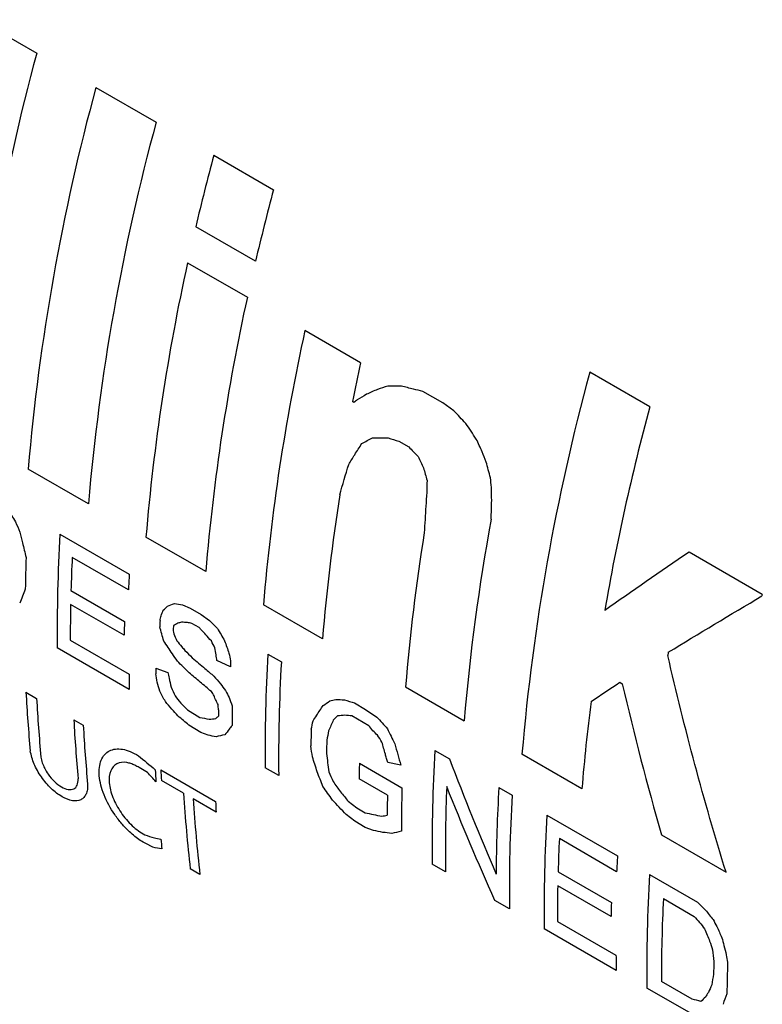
# Model space of a CAD drawing. Header units: inches. Extents: x 1 to 129, y 1 to 99.
# Tile 21 of 27: x 14.901 to 15.335, y 12.981 to 13.556. Entities that reach past the tile are written whole.
import ezdxf

# ---------------------------------------------------------------- set-up
doc = ezdxf.new("R2010")
doc.units = ezdxf.units.IN
doc.header["$LTSCALE"] = 2
doc.header["$MEASUREMENT"] = 0

msp = doc.modelspace()

# ---------------------------------------------------------------- linework, layer by layer
for p, q in [((14.87721, 13.55625), (14.91113, 13.53666)), ((14.94572, 13.5167), (14.98095, 13.49636)), ((15.01457, 13.47695), (15.0495, 13.45678)), ((15.039, 13.41502), (15.00407, 13.43519)), ((14.99929, 13.41411), (15.03422, 13.39395)), ((15.10043, 13.35572), (15.06792, 13.37449)), ((15.26939, 13.32985), (15.23433, 13.35008)), ((15.14854, 13.33219), (15.13689, 13.33892)), ((15.09653, 13.33248), (15.09567, 13.33298)), ((15.15494, 13.32755), (15.14854, 13.33219)), ((15.12274, 13.30984), (15.12854, 13.30649)), ((14.94134, 13.2732), (14.90611, 13.29353)), ((14.92468, 13.25548), (14.96522, 13.23208)), ((15.00989, 13.23362), (14.97497, 13.25378)), ((14.96474, 13.22282), (14.93186, 13.2418)), ((15.3352, 13.22019), (15.29236, 13.24492)), ((14.93113, 13.22245), (14.9624, 13.2044)), ((15.3352, 13.22019), (15.33502, 13.21935)), ((14.96221, 13.19635), (14.93093, 13.21441)), ((14.99629, 13.21414), (15.00089, 13.21215)), ((15.00089, 13.21215), (15.00726, 13.20847)), ((15.07817, 13.19421), (15.0436, 13.21416)), ((15.00726, 13.20847), (15.01207, 13.20503)), ((15.0061, 13.20083), (15.00181, 13.20331)), ((14.96519, 13.1647), (14.92314, 13.18898)), ((14.93074, 13.19344), (14.96513, 13.17358)), ((15.04623, 13.18531), (15.05411, 13.18076)), ((15.02431, 13.17792), (15.01647, 13.1816)), ((14.98082, 13.17711), (14.9877, 13.17451)), ((15.12668, 13.1662), (15.16099, 13.14639)), ((15.25191, 13.16887), (15.25337, 13.16802)), ((14.90483, 13.16306), (14.91107, 13.15946)), ((15.09688, 13.15674), (15.10336, 13.153)), ((14.99925, 13.15277), (15.00648, 13.14832)), ((15.10532, 13.14345), (15.09529, 13.14924)), ((15.10336, 13.153), (15.10992, 13.14854)), ((14.93279, 13.14691), (14.93836, 13.1437)), ((15.00701, 13.13954), (15.00007, 13.14381)), ((15.01128, 13.1379), (15.00701, 13.13954)), ((15.1438, 13.12898), (15.15234, 13.12405)), ((15.22977, 13.10654), (15.19471, 13.12678)), ((15.09973, 13.12147), (15.12456, 13.10713)), ((14.97581, 13.11616), (14.97095, 13.11897)), ((14.98362, 13.11757), (15.01564, 13.09909)), ((15.05256, 13.11426), (15.04469, 13.11881)), ((14.997, 13.10393), (14.98397, 13.11145)), ((15.1161, 13.10288), (15.09955, 13.11243)), ((15.18123, 13.10738), (15.18895, 13.10292)), ((15.01599, 13.09297), (15.00265, 13.10067)), ((15.09321, 13.09933), (15.09827, 13.09537)), ((15.09701, 13.08758), (15.09194, 13.09153)), ((15.09827, 13.09537), (15.10308, 13.0926)), ((15.20925, 13.0912), (15.25056, 13.06735)), ((15.10314, 13.08404), (15.09701, 13.08758)), ((15.108, 13.08226), (15.10314, 13.08404)), ((15.27637, 13.07963), (15.31399, 13.05792)), ((14.97896, 13.07238), (14.97484, 13.07452)), ((15.25008, 13.05809), (15.21658, 13.07743)), ((15.15, 13.05801), (15.14226, 13.06248)), ((15.00651, 13.05647), (15.00087, 13.05973)), ((15.21585, 13.05809), (15.247, 13.0401)), ((15.26929, 13.05654), (15.29728, 13.04039)), ((15.2468, 13.03191), (15.21565, 13.04989)), ((15.18741, 13.03642), (15.17893, 13.04131)), ((15.27736, 13.04234), (15.29535, 13.03196)), ((15.21546, 13.02907), (15.24969, 13.00931)), ((15.24975, 13.00043), (15.20771, 13.0247)), ((15.29423, 12.9836), (15.27624, 12.99398)), ((15.2763, 12.9851), (15.26775, 12.99004)), ((15.29497, 12.9744), (15.2763, 12.9851))]:
    msp.add_line(p, q)
for centre, radius, start, end in [((16.12932, 13.20536), 1.26243, 164.78557, 175.08609), ((16.1639, 13.18539), 1.26243, 164.78557, 175.08609), ((16.19913, 13.16506), 1.26243, 164.78557, 175.08609), ((16.37155, 13.11343), 1.40482, 165.00336, 166.75971), ((16.40648, 13.09327), 1.40482, 165.00336, 166.75971), ((16.18554, 13.15214), 1.21483, 167.54672, 175.20045), ((16.22047, 13.13197), 1.21483, 167.54672, 175.20045), ((16.25417, 13.11252), 1.21483, 167.54672, 175.20045), ((16.39642, 13.07255), 1.32656, 167.67475, 168.67837), ((16.4524, 13.01881), 1.26231, 164.78523, 175.09331), ((16.5704, 12.98014), 1.34719, 164.9546, 170.13998), ((16.22881, 13.09962), 1.15452, 171.08846, 175.30069), ((16.33839, 13.04882), 1.18144, 169.49833, 175.2625), ((15.9044, 13.19949), 0.98131, 176.72916, 180.61384), ((16.28196, 13.07111), 1.15918, 170.81209, 175.29487), ((15.88554, 13.21), 0.98119, 178.13779, 179.22673), ((15.93748, 13.19399), 1.00675, 177.2783, 178.3801), ((15.99502, 13.17388), 1.03145, 176.76568, 177.28067), ((15.8887, 13.19515), 0.95796, 178.84829, 180.10262), ((15.94514, 13.17665), 0.98313, 178.38261, 178.85168), ((15.99053, 13.16411), 1.00817, 177.6813, 177.88454), ((16.00149, 13.15949), 1.01136, 177.59286, 177.76348), ((16.02594, 13.12932), 0.98131, 176.72916, 180.61384), ((16.51352, 12.97615), 1.25106, 170.32247, 170.41089), ((16.03244, 13.14027), 1.00883, 177.66099, 177.86116), ((16.03382, 13.12477), 0.98131, 176.72916, 180.61384), ((15.8973, 13.17531), 0.93217, 180.10586, 180.65182), ((15.93956, 13.16624), 0.95881, 179.35029, 179.54347), ((15.73414, 13.20693), 0.83047, 183.02805, 185.4088), ((15.74038, 13.20333), 0.83047, 183.02805, 185.4088), ((15.98324, 13.14055), 0.95797, 179.13094, 179.82037), ((16.35311, 13.01488), 1.12707, 172.72502, 175.33536), ((15.97018, 13.14516), 0.95283, 179.54344, 179.7639), ((15.76211, 13.19078), 0.83047, 183.02805, 185.4088), ((15.76767, 13.18757), 0.83047, 183.02805, 185.4088), ((16.05282, 13.11367), 0.98165, 178.38235, 178.95229), ((16.06157, 13.10841), 0.98128, 178.45146, 178.90788), ((16.12352, 13.07299), 0.98131, 176.72916, 180.61384), ((16.07548, 13.09748), 0.97605, 178.59162, 179.1219), ((15.83037, 13.16463), 0.85124, 183.1566, 183.63058), ((15.83741, 13.16294), 0.85499, 183.04157, 183.45234), ((15.80702, 13.15246), 0.81147, 183.42881, 186.56185), ((16.07409, 13.08819), 0.95811, 179.12139, 179.82034), ((16.08604, 13.08341), 0.96177, 178.58659, 180.10101), ((16.11721, 13.06865), 0.96726, 177.67439, 180.63024), ((16.17493, 13.05087), 0.99531, 176.74526, 179.66495), ((16.16867, 13.04693), 0.98131, 176.72916, 180.61384), ((15.81267, 13.1492), 0.81147, 183.42881, 186.56185), ((15.86943, 13.14445), 0.85499, 183.04157, 183.45234), ((16.18897, 13.03521), 0.98131, 176.72916, 180.61384), ((15.76232, 13.15894), 0.78295, 185.99729, 186.42063), ((16.22219, 13.02963), 1.00675, 177.2783, 178.3801), ((16.28037, 13.00916), 1.03145, 176.76568, 177.28067), ((16.24901, 13.00055), 0.98131, 176.72916, 180.61384), ((16.17328, 13.03079), 0.95783, 178.85724, 180.10289), ((16.22961, 13.01236), 0.983, 178.38259, 178.86055), ((16.25758, 12.99546), 0.98134, 177.26156, 180.08646), ((16.18186, 13.01103), 0.93217, 180.10608, 180.65182), ((16.2902, 12.97778), 0.98372, 178.3827, 178.81186), ((16.29585, 12.97327), 0.98143, 178.13788, 179.21055)]:
    msp.add_arc(centre, radius, start, end)
for points in [[(15.1103, 13.34008), (15.10813, 13.33913), (15.10596, 13.33817), (15.10379, 13.33722)], [(15.11628, 13.342), (15.11428, 13.34136), (15.11229, 13.34072), (15.1103, 13.34008)], [(15.12427, 13.34196), (15.12161, 13.34197), (15.11894, 13.34199), (15.11628, 13.342)], [(15.13127, 13.34027), (15.12894, 13.34083), (15.1266, 13.34139), (15.12427, 13.34196)], [(15.13689, 13.33892), (15.13501, 13.33937), (15.13314, 13.33982), (15.13127, 13.34027)], [(15.09851, 13.33405), (15.09785, 13.33353), (15.09719, 13.333), (15.09653, 13.33248)], [(15.10379, 13.33722), (15.10203, 13.33616), (15.10027, 13.33511), (15.09851, 13.33405)], [(15.1619, 13.32023), (15.15958, 13.32267), (15.15726, 13.32511), (15.15494, 13.32755)], [(15.16802, 13.31106), (15.16598, 13.31411), (15.16394, 13.31717), (15.1619, 13.32023)], [(15.1011, 13.30843), (15.10319, 13.30956), (15.10529, 13.31069), (15.1074, 13.31182)], [(15.1074, 13.31182), (15.10893, 13.31181), (15.11046, 13.31179), (15.112, 13.31178)], [(15.112, 13.31178), (15.11353, 13.31176), (15.11507, 13.31175), (15.1166, 13.31173)], [(15.1166, 13.31173), (15.11865, 13.3111), (15.1207, 13.31047), (15.12274, 13.30984)], [(15.17156, 13.30354), (15.17038, 13.30604), (15.1692, 13.30855), (15.16802, 13.31106)], [(15.09701, 13.30193), (15.09836, 13.3041), (15.09973, 13.30626), (15.1011, 13.30843)], [(15.12854, 13.30649), (15.13036, 13.30461), (15.13218, 13.30272), (15.134, 13.30084)], [(15.09345, 13.29621), (15.09463, 13.29812), (15.09581, 13.30002), (15.09701, 13.30193)], [(15.134, 13.30084), (15.13507, 13.29863), (15.13614, 13.29643), (15.13722, 13.29423)], [(15.17388, 13.29763), (15.1731, 13.2996), (15.17233, 13.30157), (15.17156, 13.30354)], [(15.08822, 13.27847), (15.08991, 13.28436), (15.09165, 13.29028), (15.09345, 13.29621)], [(15.13722, 13.29423), (15.13789, 13.29178), (15.13856, 13.28933), (15.13924, 13.28688)], [(15.17627, 13.28848), (15.17546, 13.29153), (15.17467, 13.29458), (15.17388, 13.29763)], [(15.13924, 13.28688), (15.13919, 13.2845), (15.13914, 13.28212), (15.1391, 13.27974)], [(15.177, 13.28283), (15.17675, 13.28471), (15.17651, 13.2866), (15.17627, 13.28848)], [(15.17703, 13.27516), (15.17701, 13.27771), (15.177, 13.28027), (15.177, 13.28283)], [(15.1391, 13.27974), (15.13873, 13.27448), (15.13839, 13.26923), (15.13808, 13.26399)], [(15.17674, 13.26415), (15.17682, 13.26782), (15.17692, 13.27148), (15.17703, 13.27516)], [(15.13808, 13.26399), (15.13793, 13.26139), (15.13779, 13.2588), (15.13765, 13.2562)], [(14.90285, 13.25043), (14.90351, 13.24758), (14.90419, 13.24473), (14.90487, 13.24189)], [(15.29236, 13.24492), (15.27549, 13.23344), (15.25907, 13.22206), (15.24311, 13.21083)], [(14.90444, 13.22324), (14.90334, 13.22051), (14.90225, 13.21778), (14.90118, 13.21507)], [(15.28026, 13.18646), (15.29803, 13.19728), (15.31628, 13.20826), (15.33502, 13.21935)], [(14.98512, 13.21105), (14.98595, 13.21183), (14.98678, 13.21261), (14.98761, 13.2134)], [(14.98761, 13.2134), (14.98892, 13.21388), (14.99024, 13.21437), (14.99156, 13.21486)], [(14.99156, 13.21486), (14.99314, 13.21462), (14.99472, 13.21438), (14.99629, 13.21414)], [(14.98318, 13.2049), (14.98338, 13.20585), (14.98358, 13.2068), (14.98378, 13.20775)], [(14.98378, 13.20775), (14.98423, 13.20885), (14.98467, 13.20995), (14.98512, 13.21105)], [(14.98541, 13.19295), (14.98461, 13.19574), (14.98382, 13.19853), (14.98304, 13.20132)], [(14.99356, 13.20342), (14.99271, 13.20294), (14.99187, 13.20245), (14.99103, 13.20196)], [(14.99577, 13.20395), (14.99503, 13.20377), (14.99429, 13.2036), (14.99356, 13.20342)], [(14.99918, 13.20378), (14.99805, 13.20384), (14.99691, 13.20389), (14.99577, 13.20395)], [(15.00181, 13.20331), (15.00093, 13.20347), (15.00006, 13.20363), (14.99918, 13.20378)], [(15.00714, 13.19958), (15.0068, 13.19999), (15.00645, 13.20041), (15.0061, 13.20083)], [(15.01207, 13.20503), (15.01361, 13.20347), (15.01516, 13.20191), (15.0167, 13.20035)], [(15.0167, 13.20035), (15.01812, 13.19792), (15.01954, 13.1955), (15.02097, 13.19308)], [(14.99091, 13.19896), (14.99103, 13.19837), (14.99115, 13.19779), (14.99127, 13.19721)], [(14.99127, 13.19721), (14.99183, 13.19585), (14.99239, 13.19449), (14.99296, 13.19313)], [(15.01003, 13.19667), (15.00907, 13.19764), (15.00811, 13.19861), (15.00714, 13.19958)], [(15.01318, 13.193), (15.01213, 13.19422), (15.01108, 13.19545), (15.01003, 13.19667)], [(14.99039, 13.18556), (14.98873, 13.18802), (14.98707, 13.19049), (14.98541, 13.19295)], [(14.99296, 13.19313), (14.99395, 13.19196), (14.99494, 13.19079), (14.99593, 13.18961)], [(14.99593, 13.18961), (14.99654, 13.1889), (14.99714, 13.18818), (14.99775, 13.18746)], [(15.01531, 13.18903), (15.0146, 13.19035), (15.01389, 13.19167), (15.01318, 13.193)], [(15.01597, 13.18486), (15.01575, 13.18625), (15.01553, 13.18764), (15.01531, 13.18903)], [(15.02097, 13.19308), (15.02181, 13.19065), (15.02265, 13.18823), (15.02349, 13.18581)], [(14.99331, 13.18123), (14.99233, 13.18268), (14.99136, 13.18412), (14.99039, 13.18556)], [(14.99775, 13.18746), (14.99918, 13.18603), (15.00062, 13.18461), (15.00205, 13.18318)], [(15.00205, 13.18318), (15.00452, 13.18108), (15.00699, 13.17898), (15.00946, 13.17688)], [(15.01647, 13.1816), (15.0163, 13.18269), (15.01614, 13.18377), (15.01597, 13.18486)], [(15.02349, 13.18581), (15.02381, 13.18435), (15.02413, 13.18289), (15.02445, 13.18144)], [(15.31399, 13.05792), (15.3011, 13.09949), (15.28976, 13.14177), (15.27994, 13.18456)], [(15.00019, 13.17442), (14.9979, 13.17669), (14.9956, 13.17896), (14.99331, 13.18123)], [(14.98144, 13.16886), (14.98122, 13.17053), (14.981, 13.1722), (14.98079, 13.17388)], [(14.9877, 13.17451), (14.98795, 13.17345), (14.98819, 13.1724), (14.98844, 13.17134)], [(15.00664, 13.16897), (15.00449, 13.17079), (15.00234, 13.17261), (15.00019, 13.17442)], [(15.00946, 13.17688), (15.01122, 13.17539), (15.01297, 13.1739), (15.01473, 13.1724)], [(15.01473, 13.1724), (15.01597, 13.17095), (15.01721, 13.16949), (15.01845, 13.16804)], [(14.98307, 13.16369), (14.98252, 13.16541), (14.98198, 13.16714), (14.98144, 13.16886)], [(14.98844, 13.17134), (14.98887, 13.16954), (14.98929, 13.16775), (14.98973, 13.16595)], [(14.98973, 13.16595), (14.99047, 13.16428), (14.99121, 13.1626), (14.99196, 13.16093)], [(15.01318, 13.16344), (15.011, 13.16528), (15.00882, 13.16713), (15.00664, 13.16897)], [(15.01845, 13.16804), (15.01948, 13.16668), (15.0205, 13.16532), (15.02153, 13.16396)], [(15.23511, 13.1576), (15.24065, 13.16133), (15.24625, 13.16509), (15.25191, 13.16887)], [(15.25337, 13.16802), (15.26027, 13.13825), (15.26793, 13.10876), (15.27637, 13.07963)], [(14.98632, 13.15754), (14.98523, 13.15959), (14.98415, 13.16164), (14.98307, 13.16369)], [(14.99196, 13.16093), (14.99306, 13.1595), (14.99417, 13.15807), (14.99528, 13.15665)], [(15.01486, 13.16097), (15.0143, 13.16179), (15.01374, 13.16262), (15.01318, 13.16344)], [(15.0153, 13.15953), (15.01515, 13.16001), (15.015, 13.16049), (15.01486, 13.16097)], [(15.02153, 13.16396), (15.0222, 13.16263), (15.02288, 13.1613), (15.02355, 13.15997)], [(15.02355, 13.15997), (15.02416, 13.15834), (15.02477, 13.15671), (15.02539, 13.15508)], [(14.9901, 13.15322), (14.98884, 13.15466), (14.98758, 13.1561), (14.98632, 13.15754)], [(14.99528, 13.15665), (14.9966, 13.15535), (14.99792, 13.15406), (14.99925, 13.15277)], [(15.01659, 13.15688), (15.01616, 13.15776), (15.01573, 13.15864), (15.0153, 13.15953)], [(15.01711, 13.15583), (15.01693, 13.15618), (15.01676, 13.15653), (15.01659, 13.15688)], [(15.01737, 13.15276), (15.01728, 13.15378), (15.01719, 13.1548), (15.01711, 13.15583)], [(15.07477, 13.14958), (15.07601, 13.15147), (15.07725, 13.15337), (15.07851, 13.15528)], [(15.07851, 13.15528), (15.0798, 13.15618), (15.0811, 13.15709), (15.0824, 13.15799)], [(15.0824, 13.15799), (15.08355, 13.15825), (15.08471, 13.15851), (15.08587, 13.15878)], [(15.08587, 13.15878), (15.08757, 13.15873), (15.08927, 13.15868), (15.09097, 13.15863)], [(15.09097, 13.15863), (15.09294, 13.158), (15.09491, 13.15737), (15.09688, 13.15674)], [(14.99367, 13.14916), (14.99248, 13.15051), (14.99129, 13.15186), (14.9901, 13.15322)], [(15.00007, 13.14381), (14.99793, 13.14559), (14.9958, 13.14737), (14.99367, 13.14916)], [(15.01587, 13.14764), (15.01636, 13.14812), (15.01686, 13.14861), (15.01735, 13.14909)], [(15.07262, 13.14627), (15.07333, 13.14737), (15.07405, 13.14847), (15.07477, 13.14958)], [(15.08692, 13.14919), (15.0861, 13.14839), (15.08528, 13.14759), (15.08447, 13.14679)], [(15.09125, 13.1496), (15.08981, 13.14946), (15.08836, 13.14933), (15.08692, 13.14919)], [(15.09529, 13.14924), (15.09395, 13.14936), (15.0926, 13.14948), (15.09125, 13.1496)], [(15.10992, 13.14854), (15.11197, 13.14625), (15.11403, 13.14395), (15.11608, 13.14166)], [(15.00648, 13.14832), (15.00828, 13.14796), (15.01008, 13.14761), (15.01188, 13.14725)], [(15.01188, 13.14725), (15.01321, 13.14738), (15.01453, 13.14751), (15.01587, 13.14764)], [(15.02528, 13.14356), (15.02473, 13.14285), (15.02417, 13.14213), (15.02362, 13.14142)], [(15.07157, 13.14138), (15.07191, 13.14301), (15.07226, 13.14464), (15.07262, 13.14627)], [(15.08447, 13.14679), (15.08355, 13.14467), (15.08264, 13.14255), (15.08174, 13.14044)], [(15.10766, 13.14055), (15.10688, 13.14152), (15.1061, 13.14248), (15.10532, 13.14345)], [(15.01591, 13.13698), (15.01437, 13.13728), (15.01282, 13.13759), (15.01128, 13.1379)], [(15.02109, 13.13814), (15.01936, 13.13775), (15.01763, 13.13736), (15.01591, 13.13698)], [(15.02362, 13.14142), (15.02277, 13.14033), (15.02193, 13.13923), (15.02109, 13.13814)], [(15.08174, 13.14044), (15.08137, 13.1386), (15.081, 13.13676), (15.08065, 13.13493)], [(15.11026, 13.13785), (15.10939, 13.13875), (15.10853, 13.13965), (15.10766, 13.14055)], [(15.11288, 13.13393), (15.112, 13.13524), (15.11113, 13.13654), (15.11026, 13.13785)], [(15.11608, 13.14166), (15.11751, 13.13876), (15.11895, 13.13586), (15.12039, 13.13296)], [(15.07229, 13.12528), (15.07197, 13.12739), (15.07165, 13.1295), (15.07134, 13.13162)], [(15.11488, 13.12691), (15.1142, 13.12924), (15.11354, 13.13159), (15.11288, 13.13393)], [(15.12039, 13.13296), (15.12156, 13.12877), (15.12275, 13.12458), (15.12395, 13.12039)], [(14.97056, 13.12593), (14.97384, 13.1232), (14.97713, 13.12048), (14.98042, 13.11775)], [(15.08047, 13.12712), (15.08092, 13.12359), (15.08138, 13.12007), (15.08186, 13.11656)], [(15.11561, 13.12438), (15.11536, 13.12522), (15.11512, 13.12606), (15.11488, 13.12691)], [(15.07505, 13.11655), (15.07412, 13.11945), (15.0732, 13.12236), (15.07229, 13.12528)], [(15.11632, 13.12191), (15.11608, 13.12273), (15.11584, 13.12355), (15.11561, 13.12438)], [(15.12395, 13.12039), (15.12141, 13.1209), (15.11886, 13.12141), (15.11632, 13.12191)], [(15.15234, 13.12405), (15.161, 13.10137), (15.1701, 13.07891), (15.17964, 13.05669)], [(14.98083, 13.11072), (14.97916, 13.11253), (14.97748, 13.11435), (14.97581, 13.11616)], [(15.07834, 13.10795), (15.07724, 13.11081), (15.07614, 13.11368), (15.07505, 13.11655)], [(15.08186, 13.11656), (15.08269, 13.11466), (15.08351, 13.11276), (15.08434, 13.11087)], [(15.08434, 13.11087), (15.08577, 13.10882), (15.08721, 13.10678), (15.08865, 13.10474)], [(15.08397, 13.10002), (15.08209, 13.10266), (15.08021, 13.1053), (15.07834, 13.10795)], [(15.08865, 13.10474), (15.09017, 13.10293), (15.09169, 13.10113), (15.09321, 13.09933)], [(15.17893, 13.04131), (15.1691, 13.06326), (15.15971, 13.08547), (15.15074, 13.1079)], [(15.09194, 13.09153), (15.08928, 13.09436), (15.08662, 13.09718), (15.08397, 13.10002)], [(15.10308, 13.0926), (15.1047, 13.09225), (15.10632, 13.0919), (15.10794, 13.09155)], [(15.10794, 13.09155), (15.10955, 13.09121), (15.11117, 13.09086), (15.11279, 13.09051)], [(15.11279, 13.09051), (15.11385, 13.09074), (15.11492, 13.09097), (15.11599, 13.09119)], [(14.97426, 13.07968), (14.97614, 13.07906), (14.97801, 13.07844), (14.97989, 13.07783)], [(15.11338, 13.08109), (15.11159, 13.08148), (15.10979, 13.08187), (15.108, 13.08226)], [(15.11865, 13.08053), (15.11689, 13.08072), (15.11513, 13.0809), (15.11338, 13.08109)], [(15.12427, 13.08171), (15.12239, 13.08131), (15.12052, 13.08092), (15.11865, 13.08053)], [(14.97989, 13.07783), (14.98114, 13.0776), (14.9824, 13.07736), (14.98366, 13.07713)], [(14.98428, 13.07138), (14.98251, 13.07171), (14.98073, 13.07204), (14.97896, 13.07238)], [(15.29728, 13.04039), (15.29884, 13.03881), (15.30041, 13.03723), (15.30198, 13.03566)], [(15.30198, 13.03566), (15.30346, 13.03381), (15.30494, 13.03196), (15.30642, 13.03011)], [(15.29535, 13.03196), (15.29641, 13.0308), (15.29748, 13.02963), (15.29854, 13.02846)], [(15.29854, 13.02846), (15.29951, 13.02723), (15.30048, 13.026), (15.30145, 13.02476)], [(15.30642, 13.03011), (15.30717, 13.02876), (15.30791, 13.02741), (15.30866, 13.02606)], [(15.30145, 13.02476), (15.30198, 13.02352), (15.30252, 13.02227), (15.30306, 13.02102)], [(15.30866, 13.02606), (15.30963, 13.02388), (15.31059, 13.02169), (15.31156, 13.01951)], [(15.30306, 13.02102), (15.30351, 13.01985), (15.30396, 13.01867), (15.30441, 13.01749)], [(15.30441, 13.01749), (15.30498, 13.01583), (15.30555, 13.01417), (15.30612, 13.01251)], [(15.31156, 13.01951), (15.31197, 13.018), (15.31239, 13.01648), (15.3128, 13.01498)], [(15.30612, 13.01251), (15.30637, 13.01018), (15.30661, 13.00786), (15.30687, 13.00554)], [(15.3128, 13.01498), (15.31325, 13.01315), (15.31371, 13.01133), (15.31416, 13.00951)], [(15.31416, 13.00951), (15.31442, 13.00806), (15.31468, 13.00661), (15.31494, 13.00516)], [(15.30669, 12.99817), (15.30633, 12.99609), (15.30597, 12.994), (15.30562, 12.99192)], [(15.3037, 12.98746), (15.30311, 12.98658), (15.30251, 12.98569), (15.30192, 12.98481)], [(15.30562, 12.99192), (15.30498, 12.99043), (15.30434, 12.98895), (15.3037, 12.98746)], [(15.29936, 12.98224), (15.29765, 12.98269), (15.29594, 12.98314), (15.29423, 12.9836)], [(15.30192, 12.98481), (15.30107, 12.98395), (15.30021, 12.9831), (15.29936, 12.98224)], [(15.31451, 12.98679), (15.31375, 12.98471), (15.31299, 12.98264), (15.31225, 12.98058)]]:
    msp.add_open_spline(points, degree=3)
for points, knots in [([(14.89105, 13.27288), (14.89202, 13.27188), (14.89392, 13.26991), (14.89648, 13.26641), (14.89905, 13.26202), (14.90146, 13.25658), (14.90238, 13.25249), (14.90285, 13.25043)], [0, 0, 0, 0, 0.168628, 0.333592, 0.499476, 0.747731, 1, 1, 1, 1]), ([(14.9409, 13.10929), (14.94088, 13.10819), (14.94085, 13.10603), (14.94009, 13.10342), (14.93879, 13.10142), (14.93635, 13.09966), (14.9322, 13.09906), (14.92598, 13.10154), (14.92057, 13.10565), (14.91656, 13.10989), (14.91294, 13.11459), (14.90909, 13.12118), (14.90794, 13.12615), (14.90737, 13.12865)], [0, 0, 0, 0, 0.064433, 0.126182, 0.187506, 0.250706, 0.37551, 0.500432, 0.625132, 0.687763, 0.750397, 0.874349, 1, 1, 1, 1]), ([(14.97484, 13.07452), (14.97378, 13.07513), (14.97166, 13.07633), (14.96845, 13.07869), (14.96478, 13.08186), (14.96075, 13.08607), (14.95529, 13.09315), (14.94991, 13.10303), (14.94703, 13.11453), (14.94817, 13.12387), (14.95234, 13.12857), (14.95708, 13.13003), (14.96122, 13.12989), (14.96577, 13.12863), (14.96896, 13.12683), (14.97056, 13.12593)], [0, 0, 0, 0, 0.042224, 0.083886, 0.125748, 0.18816, 0.250745, 0.37541, 0.500067, 0.62473, 0.749389, 0.811881, 0.874145, 0.936674, 1, 1, 1, 1]), ([(14.9136, 13.12505), (14.91381, 13.12398), (14.91423, 13.12187), (14.91571, 13.11845), (14.91805, 13.11462), (14.92141, 13.11057), (14.92563, 13.10742), (14.92968, 13.1058), (14.93288, 13.10629), (14.93508, 13.10843), (14.93525, 13.11114), (14.93533, 13.1125)], [0, 0, 0, 0, 0.0846034, 0.1662917, 0.2506658, 0.3755248, 0.5005028, 0.6253727, 0.7503586, 0.8738645, 1, 1, 1, 1]), ([(14.97095, 13.11897), (14.97013, 13.11945), (14.9685, 13.12041), (14.96612, 13.12137), (14.96234, 13.12234), (14.95763, 13.12177), (14.95387, 13.11748), (14.953, 13.11034), (14.95521, 13.10152), (14.9601, 13.09247), (14.96573, 13.08592), (14.97058, 13.08185), (14.97303, 13.08041), (14.97426, 13.07968)], [0, 0, 0, 0, 0.042396, 0.084155, 0.126038, 0.250418, 0.375247, 0.500068, 0.624896, 0.749717, 0.87381, 0.936381, 1, 1, 1, 1])]:
    msp.add_open_spline(points, degree=3, knots=knots)

doc.saveas('drawing.dxf')
